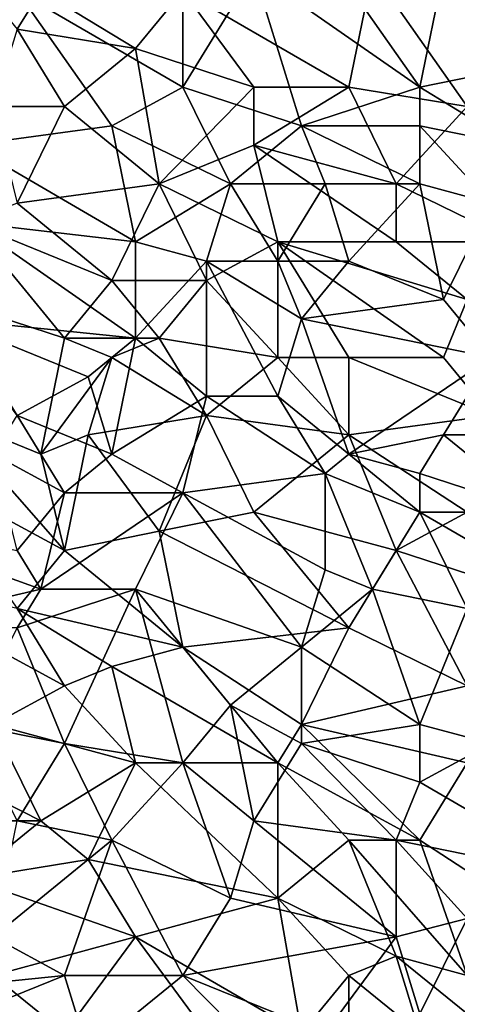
# Model space of a CAD drawing. Extents: x -0.7 to 0.7, y -0.35 to 0.35.
# Tile 221 of 226: x 0.54 to 0.61, y 0.01 to 0.17. Entities that reach past the tile are written whole.
import ezdxf

# ---------------------------------------------------------------- set-up
doc = ezdxf.new("R2010")
doc.units = 0

msp = doc.modelspace()

# ---------------------------------------------------------------- linework, layer by layer
for points in [[(0.53845, 0.16675, 0.43695), (0.54227, 0.17296, 0.43693), (0.52317, 0.18539, 0.43692)], [(0.60336, 0.15743, 0.41255), (0.57663, 0.17607, 0.41253), (0.58809, 0.17918, 0.41252)], [(0.60336, 0.15743, 0.41255), (0.58809, 0.17918, 0.41252), (0.60718, 0.17607, 0.41256)], [(0.59191, 0.15743, 0.4369), (0.59573, 0.17607, 0.43688), (0.56518, 0.17296, 0.43692)], [(0.56518, 0.15743, 0.41256), (0.56518, 0.17296, 0.41252), (0.57663, 0.17607, 0.41253)], [(0.56518, 0.15743, 0.41256), (0.57663, 0.17607, 0.41253), (0.58427, 0.15121, 0.41256)], [(0.58427, 0.15121, 0.41256), (0.57663, 0.17607, 0.41253), (0.60336, 0.15743, 0.41255)], [(0.59191, 0.15743, 0.4369), (0.611, 0.15432, 0.4369), (0.59573, 0.17607, 0.43688)], [(0.611, 0.15432, 0.4369), (0.611, 0.17296, 0.43687), (0.59573, 0.17607, 0.43688)], [(0.60336, 0.15743, 0.41255), (0.60718, 0.17607, 0.41256), (0.61864, 0.16053, 0.41257)], [(0.61864, 0.16053, 0.41257), (0.60718, 0.17607, 0.41256), (0.61482, 0.17296, 0.41257)], [(0.53081, 0.1481, 0.41252), (0.53845, 0.17296, 0.41252), (0.55372, 0.15121, 0.41255)], [(0.53845, 0.16675, 0.43695), (0.55754, 0.16364, 0.43694), (0.54227, 0.17296, 0.43693)], [(0.56518, 0.15743, 0.41256), (0.53845, 0.17296, 0.41252), (0.56518, 0.17296, 0.41252)], [(0.53845, 0.17296, 0.41252), (0.56518, 0.15743, 0.41256), (0.55372, 0.15121, 0.41255)], [(0.55754, 0.16364, 0.43694), (0.56518, 0.17296, 0.43692), (0.54227, 0.17296, 0.43693)], [(0.55754, 0.16364, 0.43694), (0.57663, 0.15743, 0.43691), (0.56518, 0.17296, 0.43692)], [(0.57663, 0.15743, 0.43691), (0.59191, 0.15743, 0.4369), (0.56518, 0.17296, 0.43692)], [(0.54609, 0.15432, 0.43693), (0.53845, 0.16675, 0.43695), (0.53463, 0.15432, 0.43693)], [(0.54609, 0.15432, 0.43693), (0.55754, 0.16364, 0.43694), (0.53845, 0.16675, 0.43695)], [(0.56136, 0.14189, 0.43691), (0.55754, 0.16364, 0.43694), (0.54609, 0.15432, 0.43693)], [(0.57663, 0.15743, 0.43691), (0.55754, 0.16364, 0.43694), (0.56136, 0.14189, 0.43691)], [(0.61864, 0.1481, 0.41254), (0.60336, 0.15743, 0.41255), (0.61864, 0.16053, 0.41257)], [(0.55372, 0.15121, 0.41255), (0.56518, 0.15743, 0.41256), (0.57282, 0.14189, 0.41255)], [(0.56136, 0.14189, 0.43691), (0.57663, 0.1481, 0.43692), (0.57663, 0.15743, 0.43691)], [(0.57282, 0.14189, 0.41255), (0.56518, 0.15743, 0.41256), (0.58427, 0.15121, 0.41256)], [(0.57663, 0.1481, 0.43692), (0.59191, 0.15743, 0.4369), (0.57663, 0.15743, 0.43691)], [(0.57663, 0.1481, 0.43692), (0.59955, 0.14189, 0.43691), (0.59191, 0.15743, 0.4369)], [(0.60336, 0.15121, 0.41256), (0.58427, 0.15121, 0.41256), (0.60336, 0.15743, 0.41255)], [(0.59955, 0.14189, 0.43691), (0.611, 0.15432, 0.4369), (0.59191, 0.15743, 0.4369)], [(0.60336, 0.15121, 0.41256), (0.60336, 0.15743, 0.41255), (0.61864, 0.1481, 0.41254)], [(0.53845, 0.13878, 0.43693), (0.54609, 0.15432, 0.43693), (0.53463, 0.15432, 0.43693)], [(0.54609, 0.15432, 0.43693), (0.53845, 0.13878, 0.43693), (0.56136, 0.14189, 0.43691)], [(0.59955, 0.14189, 0.43691), (0.61864, 0.13257, 0.43691), (0.611, 0.15432, 0.4369)], [(0.55754, 0.13257, 0.41255), (0.53081, 0.1481, 0.41252), (0.55372, 0.15121, 0.41255)], [(0.55754, 0.13257, 0.41255), (0.55372, 0.15121, 0.41255), (0.57282, 0.14189, 0.41255)], [(0.58809, 0.14189, 0.41255), (0.57282, 0.14189, 0.41255), (0.58427, 0.15121, 0.41256)], [(0.58809, 0.14189, 0.41255), (0.58427, 0.15121, 0.41256), (0.60336, 0.14189, 0.41255)], [(0.60336, 0.14189, 0.41255), (0.58427, 0.15121, 0.41256), (0.60336, 0.15121, 0.41256)], [(0.61482, 0.13878, 0.41253), (0.60336, 0.15121, 0.41256), (0.61864, 0.1481, 0.41254)], [(0.60336, 0.14189, 0.41255), (0.60336, 0.15121, 0.41256), (0.61482, 0.13878, 0.41253)], [(0.53081, 0.13567, 0.41252), (0.53081, 0.1481, 0.41252), (0.55754, 0.13257, 0.41255)], [(0.58045, 0.13257, 0.43694), (0.57663, 0.1481, 0.43692), (0.56136, 0.14189, 0.43691)], [(0.59955, 0.13257, 0.4369), (0.59955, 0.14189, 0.43691), (0.57663, 0.1481, 0.43692)], [(0.57663, 0.1481, 0.43692), (0.58045, 0.13257, 0.43694), (0.59955, 0.13257, 0.4369)], [(0.55372, 0.12635, 0.43695), (0.56136, 0.14189, 0.43691), (0.53845, 0.13878, 0.43693)], [(0.55372, 0.12635, 0.43695), (0.569, 0.12635, 0.43693), (0.56136, 0.14189, 0.43691)], [(0.55754, 0.13257, 0.41255), (0.57282, 0.14189, 0.41255), (0.569, 0.12946, 0.41254)], [(0.58045, 0.13257, 0.43694), (0.56136, 0.14189, 0.43691), (0.569, 0.12635, 0.43693)], [(0.569, 0.12946, 0.41254), (0.57282, 0.14189, 0.41255), (0.58045, 0.12946, 0.41253)], [(0.58045, 0.12946, 0.41253), (0.57282, 0.14189, 0.41255), (0.58809, 0.14189, 0.41255)], [(0.58045, 0.12946, 0.41253), (0.58809, 0.14189, 0.41255), (0.59191, 0.12946, 0.41253)], [(0.58809, 0.14189, 0.41255), (0.60336, 0.14189, 0.41255), (0.59191, 0.12946, 0.41253)], [(0.60718, 0.12325, 0.41252), (0.59191, 0.12946, 0.41253), (0.60336, 0.14189, 0.41255)], [(0.59955, 0.13257, 0.4369), (0.61864, 0.13257, 0.43691), (0.59955, 0.14189, 0.43691)], [(0.60718, 0.12325, 0.41252), (0.60336, 0.14189, 0.41255), (0.61482, 0.13878, 0.41253)], [(0.53081, 0.13567, 0.43695), (0.55372, 0.12635, 0.43695), (0.53845, 0.13878, 0.43693)], [(0.60718, 0.12325, 0.41252), (0.61482, 0.13878, 0.41253), (0.61482, 0.11392, 0.4125)], [(0.52699, 0.12325, 0.43699), (0.54609, 0.11703, 0.43696), (0.53081, 0.13567, 0.43695)], [(0.52699, 0.12014, 0.41251), (0.53081, 0.13567, 0.41252), (0.55754, 0.11703, 0.41252)], [(0.55754, 0.11703, 0.41252), (0.53081, 0.13567, 0.41252), (0.55754, 0.13257, 0.41255)], [(0.54609, 0.11703, 0.43696), (0.55372, 0.12635, 0.43695), (0.53081, 0.13567, 0.43695)], [(0.55754, 0.11703, 0.41252), (0.55754, 0.13257, 0.41255), (0.569, 0.12946, 0.41254)], [(0.58045, 0.11392, 0.43695), (0.58045, 0.13257, 0.43694), (0.569, 0.12635, 0.43693)], [(0.58045, 0.13257, 0.43694), (0.611, 0.12325, 0.43693), (0.59955, 0.13257, 0.4369)], [(0.60718, 0.11392, 0.43694), (0.611, 0.12325, 0.43693), (0.58045, 0.13257, 0.43694)], [(0.60718, 0.11392, 0.43694), (0.58045, 0.13257, 0.43694), (0.59191, 0.11392, 0.43694)], [(0.59191, 0.11392, 0.43694), (0.58045, 0.13257, 0.43694), (0.58045, 0.11392, 0.43695)], [(0.59955, 0.13257, 0.4369), (0.611, 0.12325, 0.43693), (0.61864, 0.13257, 0.43691)], [(0.55754, 0.11703, 0.41252), (0.569, 0.12946, 0.41254), (0.569, 0.10771, 0.41251)], [(0.569, 0.12946, 0.41254), (0.58045, 0.12946, 0.41253), (0.58427, 0.12014, 0.41252)], [(0.58045, 0.10771, 0.4125), (0.569, 0.12946, 0.41254), (0.58427, 0.12014, 0.41252)], [(0.58045, 0.10771, 0.4125), (0.569, 0.10771, 0.41251), (0.569, 0.12946, 0.41254)], [(0.58427, 0.12014, 0.41252), (0.58045, 0.12946, 0.41253), (0.59191, 0.12946, 0.41253)], [(0.58427, 0.12014, 0.41252), (0.59191, 0.12946, 0.41253), (0.60718, 0.12325, 0.41252)], [(0.54609, 0.11703, 0.43696), (0.56136, 0.11703, 0.43696), (0.55372, 0.12635, 0.43695)], [(0.56136, 0.11703, 0.43696), (0.569, 0.12635, 0.43693), (0.55372, 0.12635, 0.43695)], [(0.56136, 0.11703, 0.43696), (0.58045, 0.11392, 0.43695), (0.569, 0.12635, 0.43693)], [(0.54227, 0.09839, 0.43698), (0.54609, 0.11703, 0.43696), (0.52699, 0.12325, 0.43699)], [(0.52699, 0.1046, 0.43699), (0.54227, 0.09839, 0.43698), (0.52699, 0.12325, 0.43699)], [(0.58427, 0.12014, 0.41252), (0.60718, 0.12325, 0.41252), (0.61482, 0.11392, 0.4125)], [(0.60718, 0.11392, 0.43694), (0.61482, 0.1046, 0.43693), (0.611, 0.12325, 0.43693)], [(0.5499, 0.11082, 0.41248), (0.52699, 0.12014, 0.41251), (0.55754, 0.11703, 0.41252)], [(0.53845, 0.1046, 0.41249), (0.52699, 0.12014, 0.41251), (0.5499, 0.11082, 0.41248)], [(0.59191, 0.09839, 0.41248), (0.58045, 0.10771, 0.4125), (0.58427, 0.12014, 0.41252)], [(0.59191, 0.09839, 0.41248), (0.58427, 0.12014, 0.41252), (0.61482, 0.11392, 0.4125)], [(0.54227, 0.09839, 0.43698), (0.55372, 0.11392, 0.43697), (0.54609, 0.11703, 0.43696)], [(0.55372, 0.11392, 0.43697), (0.56136, 0.11703, 0.43696), (0.54609, 0.11703, 0.43696)], [(0.55372, 0.09839, 0.41248), (0.5499, 0.11082, 0.41248), (0.55754, 0.11703, 0.41252)], [(0.55372, 0.11392, 0.43697), (0.569, 0.1046, 0.43697), (0.56136, 0.11703, 0.43696)], [(0.55372, 0.09839, 0.41248), (0.55754, 0.11703, 0.41252), (0.569, 0.10771, 0.41251)], [(0.569, 0.1046, 0.43697), (0.58045, 0.11392, 0.43695), (0.56136, 0.11703, 0.43696)], [(0.5499, 0.10149, 0.437), (0.55372, 0.11392, 0.43697), (0.54227, 0.09839, 0.43698)], [(0.5499, 0.10149, 0.437), (0.569, 0.1046, 0.43697), (0.55372, 0.11392, 0.43697)], [(0.569, 0.1046, 0.43697), (0.59191, 0.10149, 0.43697), (0.58045, 0.11392, 0.43695)], [(0.59191, 0.10149, 0.43697), (0.59191, 0.11392, 0.43694), (0.58045, 0.11392, 0.43695)], [(0.59191, 0.09839, 0.41248), (0.61482, 0.11392, 0.4125), (0.60718, 0.10149, 0.41248)], [(0.61482, 0.1046, 0.43693), (0.60718, 0.11392, 0.43694), (0.59191, 0.11392, 0.43694)], [(0.61482, 0.1046, 0.43693), (0.59191, 0.11392, 0.43694), (0.59191, 0.10149, 0.43697)], [(0.60718, 0.10149, 0.41248), (0.61482, 0.11392, 0.4125), (0.62628, 0.10149, 0.41251)], [(0.53845, 0.1046, 0.41249), (0.5499, 0.11082, 0.41248), (0.55372, 0.09839, 0.41248)], [(0.55372, 0.09839, 0.41248), (0.569, 0.10771, 0.41251), (0.56518, 0.09217, 0.41247)], [(0.58809, 0.09528, 0.41246), (0.56518, 0.09217, 0.41247), (0.569, 0.10771, 0.41251)], [(0.58809, 0.09528, 0.41246), (0.569, 0.10771, 0.41251), (0.58045, 0.10771, 0.4125)], [(0.58809, 0.09528, 0.41246), (0.58045, 0.10771, 0.4125), (0.59191, 0.09839, 0.41248)], [(0.52317, 0.09528, 0.43702), (0.54609, 0.08285, 0.437), (0.52699, 0.1046, 0.43699)], [(0.54609, 0.08285, 0.437), (0.54227, 0.09839, 0.43698), (0.52699, 0.1046, 0.43699)], [(0.54609, 0.09217, 0.41248), (0.53463, 0.09839, 0.41248), (0.53845, 0.1046, 0.41249)], [(0.54609, 0.09217, 0.41248), (0.53845, 0.1046, 0.41249), (0.55372, 0.09839, 0.41248)], [(0.56136, 0.08596, 0.437), (0.569, 0.1046, 0.43697), (0.5499, 0.10149, 0.437)], [(0.56136, 0.08596, 0.437), (0.57663, 0.08906, 0.437), (0.569, 0.1046, 0.43697)], [(0.57663, 0.08906, 0.437), (0.59191, 0.10149, 0.43697), (0.569, 0.1046, 0.43697)], [(0.611, 0.08906, 0.43698), (0.61482, 0.1046, 0.43693), (0.59191, 0.10149, 0.43697)], [(0.54609, 0.08285, 0.437), (0.5499, 0.10149, 0.437), (0.54227, 0.09839, 0.43698)], [(0.54609, 0.08285, 0.437), (0.56136, 0.08596, 0.437), (0.5499, 0.10149, 0.437)], [(0.57663, 0.08906, 0.437), (0.59955, 0.08285, 0.437), (0.59191, 0.10149, 0.43697)], [(0.60336, 0.09528, 0.41248), (0.59191, 0.09839, 0.41248), (0.60718, 0.10149, 0.41248)], [(0.59955, 0.08285, 0.437), (0.611, 0.08906, 0.43698), (0.59191, 0.10149, 0.43697)], [(0.60336, 0.09528, 0.41248), (0.60718, 0.10149, 0.41248), (0.62246, 0.08906, 0.41247)], [(0.62246, 0.08906, 0.41247), (0.60718, 0.10149, 0.41248), (0.62628, 0.10149, 0.41251)], [(0.53845, 0.08285, 0.41246), (0.53463, 0.09839, 0.41248), (0.54609, 0.09217, 0.41248)], [(0.56518, 0.09217, 0.41247), (0.54609, 0.09217, 0.41248), (0.55372, 0.09839, 0.41248)], [(0.59191, 0.09839, 0.41248), (0.60336, 0.08906, 0.41248), (0.58809, 0.09528, 0.41246)], [(0.59191, 0.09839, 0.41248), (0.60336, 0.09528, 0.41248), (0.60336, 0.08906, 0.41248)], [(0.53845, 0.07353, 0.43702), (0.54609, 0.08285, 0.437), (0.52317, 0.09528, 0.43702)], [(0.58809, 0.09528, 0.41246), (0.58809, 0.07974, 0.41245), (0.56518, 0.09217, 0.41247)], [(0.59573, 0.07664, 0.41244), (0.58809, 0.09528, 0.41246), (0.60336, 0.08906, 0.41248)], [(0.58809, 0.07974, 0.41245), (0.58809, 0.09528, 0.41246), (0.59573, 0.07664, 0.41244)], [(0.60336, 0.08906, 0.41248), (0.60336, 0.09528, 0.41248), (0.62246, 0.08906, 0.41247)], [(0.53845, 0.08285, 0.41246), (0.54609, 0.09217, 0.41248), (0.54227, 0.07664, 0.41245)], [(0.56518, 0.09217, 0.41247), (0.54227, 0.07664, 0.41245), (0.54609, 0.09217, 0.41248)], [(0.55754, 0.07664, 0.41247), (0.54227, 0.07664, 0.41245), (0.56518, 0.09217, 0.41247)], [(0.58427, 0.06731, 0.41244), (0.55754, 0.07664, 0.41247), (0.56518, 0.09217, 0.41247)], [(0.58427, 0.06731, 0.41244), (0.56518, 0.09217, 0.41247), (0.58809, 0.07974, 0.41245)], [(0.54227, 0.07664, 0.41245), (0.50785, 0.08906, 0.41246), (0.53845, 0.08285, 0.41246)], [(0.50785, 0.08906, 0.41246), (0.54227, 0.07664, 0.41245), (0.51554, 0.07042, 0.41247)], [(0.56136, 0.08596, 0.437), (0.59191, 0.07042, 0.437), (0.57663, 0.08906, 0.437)], [(0.59191, 0.07042, 0.437), (0.59955, 0.08285, 0.437), (0.57663, 0.08906, 0.437)], [(0.611, 0.07353, 0.41243), (0.59573, 0.07664, 0.41244), (0.60336, 0.08906, 0.41248)], [(0.59955, 0.08285, 0.437), (0.61864, 0.07664, 0.43697), (0.611, 0.08906, 0.43698)], [(0.60336, 0.08906, 0.41248), (0.62246, 0.08906, 0.41247), (0.63009, 0.07353, 0.41248)], [(0.611, 0.07353, 0.41243), (0.60336, 0.08906, 0.41248), (0.63009, 0.07353, 0.41248)], [(0.54609, 0.08285, 0.437), (0.56518, 0.06731, 0.437), (0.56136, 0.08596, 0.437)], [(0.56518, 0.06731, 0.437), (0.59191, 0.07042, 0.437), (0.56136, 0.08596, 0.437)], [(0.56518, 0.06731, 0.437), (0.54609, 0.08285, 0.437), (0.53845, 0.07353, 0.43702)], [(0.611, 0.0611, 0.43701), (0.59955, 0.08285, 0.437), (0.59191, 0.07042, 0.437)], [(0.611, 0.0611, 0.43701), (0.61864, 0.07664, 0.43697), (0.59955, 0.08285, 0.437)], [(0.51172, 0.07974, 0.43702), (0.54609, 0.0611, 0.43702), (0.53845, 0.07353, 0.43702)], [(0.53463, 0.05488, 0.43703), (0.54609, 0.0611, 0.43702), (0.51172, 0.07974, 0.43702)], [(0.58427, 0.06731, 0.41244), (0.58809, 0.07974, 0.41245), (0.59573, 0.07664, 0.41244)], [(0.51554, 0.07042, 0.41247), (0.54227, 0.07664, 0.41245), (0.53845, 0.07042, 0.41246)], [(0.53845, 0.07042, 0.41246), (0.54227, 0.07664, 0.41245), (0.55754, 0.07664, 0.41247)], [(0.53845, 0.07042, 0.41246), (0.55754, 0.07664, 0.41247), (0.54609, 0.05178, 0.41245)], [(0.55754, 0.07664, 0.41247), (0.56518, 0.04867, 0.41246), (0.54609, 0.05178, 0.41245)], [(0.57282, 0.05799, 0.41246), (0.55754, 0.07664, 0.41247), (0.58427, 0.06731, 0.41244)], [(0.56518, 0.04867, 0.41246), (0.55754, 0.07664, 0.41247), (0.57282, 0.05799, 0.41246)], [(0.60336, 0.05488, 0.41243), (0.58427, 0.06731, 0.41244), (0.59573, 0.07664, 0.41244)], [(0.60336, 0.05488, 0.41243), (0.59573, 0.07664, 0.41244), (0.611, 0.07353, 0.41243)], [(0.55372, 0.06421, 0.437), (0.56518, 0.06731, 0.437), (0.53845, 0.07353, 0.43702)], [(0.54609, 0.0611, 0.43702), (0.55372, 0.06421, 0.437), (0.53845, 0.07353, 0.43702)], [(0.60336, 0.05488, 0.41243), (0.611, 0.07353, 0.41243), (0.61482, 0.05178, 0.41244)], [(0.54609, 0.05178, 0.41245), (0.53081, 0.05488, 0.41246), (0.53845, 0.07042, 0.41246)], [(0.58427, 0.05488, 0.43702), (0.59191, 0.07042, 0.437), (0.56518, 0.06731, 0.437)], [(0.58427, 0.05488, 0.43702), (0.611, 0.0611, 0.43701), (0.59191, 0.07042, 0.437)], [(0.55372, 0.06421, 0.437), (0.58045, 0.04867, 0.43701), (0.56518, 0.06731, 0.437)], [(0.58427, 0.05488, 0.43702), (0.56518, 0.06731, 0.437), (0.58045, 0.04867, 0.43701)], [(0.57282, 0.05799, 0.41246), (0.58427, 0.06731, 0.41244), (0.58427, 0.05178, 0.41245)], [(0.58427, 0.05178, 0.41245), (0.58427, 0.06731, 0.41244), (0.60336, 0.05488, 0.41243)], [(0.54609, 0.0611, 0.43702), (0.55754, 0.04867, 0.43703), (0.55372, 0.06421, 0.437)], [(0.55754, 0.04867, 0.43703), (0.58045, 0.04867, 0.43701), (0.55372, 0.06421, 0.437)], [(0.53463, 0.05488, 0.43703), (0.55754, 0.04867, 0.43703), (0.54609, 0.0611, 0.43702)], [(0.611, 0.04867, 0.43702), (0.611, 0.0611, 0.43701), (0.58427, 0.05488, 0.43702)], [(0.56518, 0.04867, 0.41246), (0.57282, 0.05799, 0.41246), (0.57663, 0.03935, 0.41244)], [(0.57663, 0.03935, 0.41244), (0.57282, 0.05799, 0.41246), (0.58427, 0.05178, 0.41245)], [(0.54227, 0.03935, 0.43701), (0.53463, 0.05488, 0.43703), (0.51172, 0.05488, 0.43703)], [(0.51554, 0.03935, 0.43703), (0.54227, 0.03935, 0.43701), (0.51172, 0.05488, 0.43703)], [(0.54609, 0.05178, 0.41245), (0.53845, 0.03935, 0.41246), (0.53081, 0.05488, 0.41246)], [(0.54227, 0.03935, 0.43701), (0.55754, 0.04867, 0.43703), (0.53463, 0.05488, 0.43703)], [(0.58045, 0.04867, 0.43701), (0.60336, 0.03624, 0.43702), (0.58427, 0.05488, 0.43702)], [(0.60336, 0.04556, 0.41244), (0.58427, 0.05178, 0.41245), (0.60336, 0.05488, 0.41243)], [(0.60336, 0.03624, 0.43702), (0.611, 0.04867, 0.43702), (0.58427, 0.05488, 0.43702)], [(0.60336, 0.04556, 0.41244), (0.60336, 0.05488, 0.41243), (0.61482, 0.05178, 0.41244)], [(0.53845, 0.03935, 0.41246), (0.54609, 0.05178, 0.41245), (0.55372, 0.03624, 0.41246)], [(0.55372, 0.03624, 0.41246), (0.54609, 0.05178, 0.41245), (0.56518, 0.04867, 0.41246)], [(0.57663, 0.03935, 0.41244), (0.58427, 0.05178, 0.41245), (0.59955, 0.03624, 0.41245)], [(0.59955, 0.03624, 0.41245), (0.58427, 0.05178, 0.41245), (0.60336, 0.04556, 0.41244)], [(0.63009, 0.03003, 0.41248), (0.60336, 0.04556, 0.41244), (0.61482, 0.05178, 0.41244)], [(0.5499, 0.03313, 0.437), (0.55754, 0.04867, 0.43703), (0.54227, 0.03935, 0.43701)], [(0.58045, 0.02692, 0.43702), (0.55754, 0.04867, 0.43703), (0.5499, 0.03313, 0.437)], [(0.57282, 0.02692, 0.41246), (0.55372, 0.03624, 0.41246), (0.56518, 0.04867, 0.41246)], [(0.58045, 0.02692, 0.43702), (0.58045, 0.04867, 0.43701), (0.55754, 0.04867, 0.43703)], [(0.57282, 0.02692, 0.41246), (0.56518, 0.04867, 0.41246), (0.57663, 0.03935, 0.41244)], [(0.59191, 0.03624, 0.43703), (0.60336, 0.03624, 0.43702), (0.58045, 0.04867, 0.43701)], [(0.58045, 0.02692, 0.43702), (0.59191, 0.03624, 0.43703), (0.58045, 0.04867, 0.43701)], [(0.60336, 0.03624, 0.43702), (0.62246, 0.02381, 0.437), (0.611, 0.04867, 0.43702)], [(0.59955, 0.03624, 0.41245), (0.60336, 0.04556, 0.41244), (0.63009, 0.03003, 0.41248)], [(0.53081, 0.03003, 0.43702), (0.54227, 0.03935, 0.43701), (0.51554, 0.03935, 0.43703)], [(0.53081, 0.03003, 0.43702), (0.5499, 0.03313, 0.437), (0.54227, 0.03935, 0.43701)], [(0.53463, 0.0207, 0.41245), (0.53845, 0.03935, 0.41246), (0.55372, 0.03624, 0.41246)], [(0.59955, 0.0207, 0.41246), (0.57282, 0.02692, 0.41246), (0.57663, 0.03935, 0.41244)], [(0.59955, 0.0207, 0.41246), (0.57663, 0.03935, 0.41244), (0.59955, 0.03624, 0.41245)], [(0.54609, 0.01449, 0.41244), (0.53463, 0.0207, 0.41245), (0.55372, 0.03624, 0.41246)], [(0.54609, 0.01449, 0.41244), (0.55372, 0.03624, 0.41246), (0.56518, 0.01449, 0.41247)], [(0.56518, 0.01449, 0.41247), (0.55372, 0.03624, 0.41246), (0.57282, 0.02692, 0.41246)], [(0.58045, 0.02692, 0.43702), (0.59955, 0.0176, 0.43703), (0.59191, 0.03624, 0.43703)], [(0.59191, 0.03624, 0.43703), (0.611, 0.01449, 0.437), (0.60336, 0.03624, 0.43702)], [(0.59955, 0.0176, 0.43703), (0.611, 0.01449, 0.437), (0.59191, 0.03624, 0.43703)], [(0.63009, 0.03003, 0.41248), (0.611, 0.02363, 0.41246), (0.59955, 0.03624, 0.41245)], [(0.59955, 0.0207, 0.41246), (0.59955, 0.03624, 0.41245), (0.611, 0.02363, 0.41246)], [(0.611, 0.01449, 0.437), (0.62246, 0.02381, 0.437), (0.60336, 0.03624, 0.43702)], [(0.55754, 0.0207, 0.43702), (0.5499, 0.03313, 0.437), (0.53081, 0.03003, 0.43702)], [(0.5499, 0.03313, 0.437), (0.55754, 0.0207, 0.43702), (0.58045, 0.02692, 0.43702)], [(0.53463, 0.01449, 0.43704), (0.55754, 0.0207, 0.43702), (0.53081, 0.03003, 0.43702)], [(0.58427, 0.00517, 0.43703), (0.58045, 0.02692, 0.43702), (0.55754, 0.0207, 0.43702)], [(0.56518, 0.01449, 0.41247), (0.57282, 0.02692, 0.41246), (0.59955, 0.0207, 0.41246)], [(0.59191, 0.01449, 0.43703), (0.59955, 0.0176, 0.43703), (0.58045, 0.02692, 0.43702)], [(0.58427, 0.00517, 0.43703), (0.59191, 0.01449, 0.43703), (0.58045, 0.02692, 0.43702)], [(0.611, 0.02363, 0.41246), (0.60336, 0.00827, 0.41248), (0.59955, 0.0207, 0.41246)], [(0.60336, 0.00827, 0.41248), (0.611, 0.02363, 0.41246), (0.61864, 0.00206, 0.41249)], [(0.53463, 0.0207, 0.41245), (0.54609, 0.01449, 0.41244), (0.51554, 0.01138, 0.41247)], [(0.54609, 0.00517, 0.43705), (0.55754, 0.0207, 0.43702), (0.53463, 0.01449, 0.43704)], [(0.54609, 0.00517, 0.43705), (0.569, 0.00517, 0.43702), (0.55754, 0.0207, 0.43702)], [(0.569, 0.00517, 0.43702), (0.58427, 0.00517, 0.43703), (0.55754, 0.0207, 0.43702)], [(0.58809, 0.00517, 0.41247), (0.56518, 0.01449, 0.41247), (0.59955, 0.0207, 0.41246)], [(0.59955, 0.0207, 0.41246), (0.60336, 0.00827, 0.41248), (0.58809, 0.00517, 0.41247)], [(0.60336, 0.00517, 0.43701), (0.59955, 0.0176, 0.43703), (0.59191, 0.01449, 0.43703)], [(0.61482, 0.00517, 0.43701), (0.611, 0.01449, 0.437), (0.59955, 0.0176, 0.43703)], [(0.60336, 0.00517, 0.43701), (0.61482, 0.00517, 0.43701), (0.59955, 0.0176, 0.43703)], [(0.53081, 0.00827, 0.41246), (0.51554, 0.01138, 0.41247), (0.54609, 0.01449, 0.41244)], [(0.53081, 0.00517, 0.43704), (0.54609, 0.00517, 0.43705), (0.53463, 0.01449, 0.43704)], [(0.5499, 0.00206, 0.41244), (0.53081, 0.00827, 0.41246), (0.54609, 0.01449, 0.41244)], [(0.54609, 0.01449, 0.41244), (0.56518, 0.01449, 0.41247), (0.5499, 0.00206, 0.41244)], [(0.5499, 0.00206, 0.41244), (0.56518, 0.01449, 0.41247), (0.58045, -0.00105, 0.41246)], [(0.58045, -0.00105, 0.41246), (0.56518, 0.01449, 0.41247), (0.58809, 0.00517, 0.41247)], [(0.59191, -0.00415, 0.43701), (0.59191, 0.01449, 0.43703), (0.58427, 0.00517, 0.43703)], [(0.59191, -0.00415, 0.43701), (0.60336, 0.00517, 0.43701), (0.59191, 0.01449, 0.43703)]]:
    msp.add_3dface(points)

doc.saveas('drawing.dxf')
